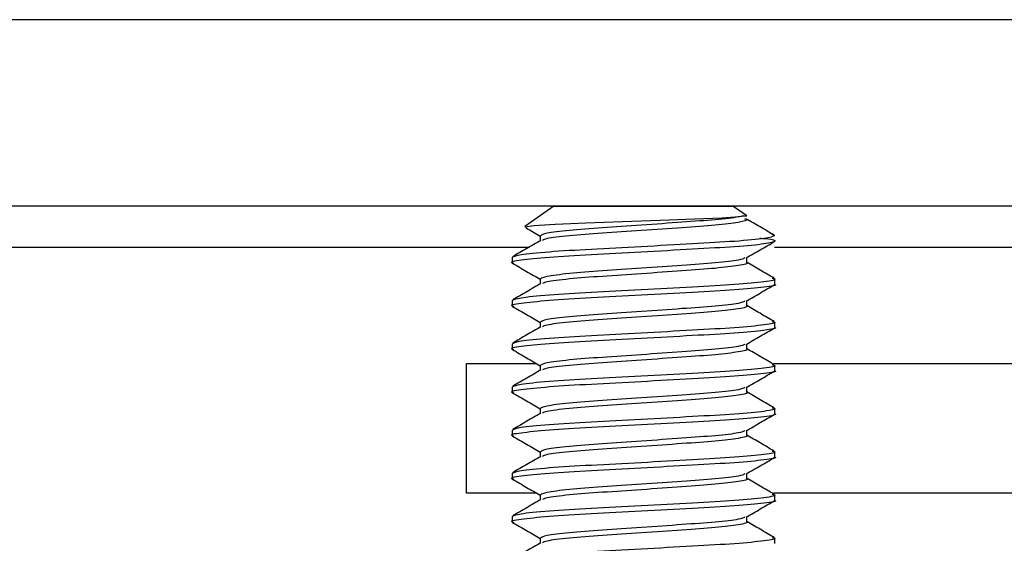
# Model space of a CAD drawing. Header units: millimetres. Extents: x 3619 to 4737, y 1503 to 2366.
# Tile 58 of 256: x 3977.69 to 3983.72, y 1823.85 to 1827.06. Entities that reach past the tile are written whole.
import ezdxf

# ---------------------------------------------------------------- set-up
doc = ezdxf.new("R2010")
doc.units = ezdxf.units.MM

msp = doc.modelspace()

# ---------------------------------------------------------------- linework, layer by layer
at = {"color": 8, "linetype": 'Continuous', "lineweight": 30}
for p, q in [((4020.7104, 1827.0596), (3963.4935, 1827.0596)), ((3963.4935, 1825.666), (3980.8095, 1825.666)), ((3982.3132, 1825.666), (4020.7104, 1825.666))]:
    msp.add_line(p, q, dxfattribs=at)
at = {"color": 7, "linetype": 'Continuous', "lineweight": 30}
for p, q in [((3963.4935, 1825.92), (4020.7104, 1825.92)), ((3980.9623, 1825.9174), (3980.7831, 1825.7919)), ((3980.9623, 1825.9174), (3982.0579, 1825.9174)), ((3982.1426, 1825.8581), (3982.0579, 1825.9174)), ((3982.1227, 1825.8581), (3982.1426, 1825.8581)), ((3980.8776, 1825.7364), (3980.8776, 1825.7055)), ((3982.284, 1825.7533), (3982.314, 1825.7378)), ((3980.7058, 1825.6042), (3980.7058, 1825.5711)), ((3982.1426, 1825.5711), (3982.1426, 1825.6019)), ((3980.8776, 1825.4719), (3980.8776, 1825.4409)), ((3982.3144, 1825.4388), (3982.3144, 1825.4719)), ((3980.7058, 1825.3396), (3980.7058, 1825.3065)), ((3982.1426, 1825.3065), (3982.1426, 1825.3373)), ((3980.8776, 1825.2073), (3980.8776, 1825.1763)), ((3982.3144, 1825.1742), (3982.3144, 1825.2073)), ((3980.7058, 1825.075), (3980.7058, 1825.0419)), ((3982.1426, 1825.0419), (3982.1426, 1825.0727)), ((3980.4269, 1824.9535), (3980.8551, 1824.9535)), ((3980.4269, 1824.1597), (3980.4269, 1824.9535)), ((3982.3087, 1824.9535), (3988.8935, 1824.9535)), ((3980.8776, 1824.9427), (3980.8776, 1824.9117)), ((3982.3144, 1824.9096), (3982.3144, 1824.9427)), ((3980.7058, 1824.8104), (3980.7058, 1824.7773)), ((3982.1426, 1824.7773), (3982.1426, 1824.8081)), ((3980.8776, 1824.6781), (3980.8776, 1824.6472)), ((3982.3144, 1824.645), (3982.3144, 1824.6781)), ((3980.7058, 1824.5458), (3980.7058, 1824.5127)), ((3982.1426, 1824.5127), (3982.1426, 1824.5435)), ((3980.8776, 1824.4135), (3980.8776, 1824.3826)), ((3982.3144, 1824.3805), (3982.3144, 1824.4135)), ((3980.7058, 1824.2812), (3980.7058, 1824.2482)), ((3982.1426, 1824.2482), (3982.1426, 1824.2789)), ((3980.8551, 1824.1597), (3980.4269, 1824.1597)), ((3980.8776, 1824.1489), (3980.8776, 1824.118)), ((3988.8935, 1824.1597), (3982.3087, 1824.1597)), ((3982.3144, 1824.1159), (3982.3144, 1824.1489)), ((3980.7058, 1824.0167), (3980.7058, 1823.9836)), ((3982.1426, 1823.9836), (3982.1426, 1824.0144)), ((3980.8776, 1823.8844), (3980.8776, 1823.8534)), ((3982.3144, 1823.8513), (3982.3144, 1823.8844))]:
    msp.add_line(p, q, dxfattribs=at)
at = {"color": 7, "linetype": 'Continuous', "lineweight": 30, "flags": 128}
msp.add_lwpolyline([(3980.7834, 1825.7914), (3980.7827, 1825.7916), (3980.8383, 1825.7993), (3980.9689, 1825.8074), (3981.1567, 1825.8154), (3981.3823, 1825.823), (3981.6122, 1825.8311), (3981.8223, 1825.8391), (3981.993, 1825.8467), (3982.0996, 1825.8548), (3982.1227, 1825.8581), (3982.1227, 1825.8581)], dxfattribs=at)
at = {"color": 7, "linetype": 'Continuous', "lineweight": 30}
for points, knots in [([(3982.1227, 1825.8581), (3982.113, 1825.8558), (3982.0788, 1825.8478), (3981.9614, 1825.834), (3981.7494, 1825.8191), (3981.5008, 1825.8011), (3981.2527, 1825.7851), (3981.0454, 1825.7691), (3980.9037, 1825.7514), (3980.887, 1825.7413), (3980.8789, 1825.7364)], [0, 0, 0, 0, 0.054338, 0.191515, 0.324401, 0.462782, 0.597608, 0.732435, 0.870817, 1, 1, 1, 1]), ([(3982.129, 1825.84), (3982.1345, 1825.8384), (3982.1583, 1825.8316), (3982.1019, 1825.8182), (3981.9632, 1825.8009), (3981.7488, 1825.786), (3981.501, 1825.768), (3981.2524, 1825.7521), (3981.0464, 1825.7361), (3980.9138, 1825.7199), (3980.8976, 1825.7112), (3980.8912, 1825.7077)], [0, 0, 0, 0, 0.0379482, 0.1641983, 0.2904492, 0.412751, 0.5401105, 0.6641972, 0.7882862, 0.9156458, 1, 1, 1, 1]), ([(3982.3109, 1825.7402), (3982.2821, 1825.7568), (3982.2246, 1825.7902), (3982.1671, 1825.8235), (3982.1384, 1825.8402)], [0, 0, 0, 0, 0.500181, 1, 1, 1, 1]), ([(3982.314, 1825.7378), (3982.3027, 1825.7316), (3982.2813, 1825.7198), (3982.0833, 1825.7017), (3981.8146, 1825.6868), (3981.4983, 1825.6688), (3981.1828, 1825.6528), (3980.9191, 1825.6368), (3980.7389, 1825.6191), (3980.7176, 1825.609), (3980.7074, 1825.6042)], [0, 0, 0, 0, 0.13868, 0.263618, 0.384661, 0.51069, 0.633495, 0.7563, 0.88233, 1, 1, 1, 1]), ([(3980.7889, 1825.7857), (3980.7908, 1825.7845), (3980.8204, 1825.7674), (3980.85, 1825.7502), (3980.8776, 1825.7341)], [0, 0, 0, 0, 0.064949, 1, 1, 1, 1]), ([(3982.2224, 1825.722), (3982.2352, 1825.7208), (3982.3085, 1825.7139), (3982.3284, 1825.7032), (3982.27, 1825.6859), (3982.0843, 1825.6687), (3981.8143, 1825.6537), (3981.4981, 1825.6357), (3981.1837, 1825.6198), (3980.9157, 1825.6038), (3980.7504, 1825.5857), (3980.6847, 1825.5752), (3980.7129, 1825.5687), (3980.7172, 1825.5677)], [0, 0, 0, 0, 0.022244, 0.126758, 0.234633, 0.342509, 0.447023, 0.555842, 0.661877, 0.767912, 0.876731, 0.981245, 1, 1, 1, 1]), ([(3980.8818, 1825.7079), (3980.8531, 1825.6912), (3980.7956, 1825.6579), (3980.7381, 1825.6246), (3980.7093, 1825.6079)], [0, 0, 0, 0, 0.499808, 1, 1, 1, 1]), ([(3982.1392, 1825.5999), (3982.168, 1825.6166), (3982.2256, 1825.6501), (3982.2832, 1825.6835), (3982.312, 1825.7002)], [0, 0, 0, 0, 0.499748, 1, 1, 1, 1]), ([(3980.7082, 1825.5679), (3980.737, 1825.5512), (3980.7935, 1825.5184), (3980.85, 1825.4856), (3980.8776, 1825.4696)], [0, 0, 0, 0, 0.510315, 1, 1, 1, 1]), ([(3982.1316, 1825.6001), (3982.1227, 1825.5957), (3982.1024, 1825.5856), (3981.9602, 1825.5694), (3981.7497, 1825.5545), (3981.5008, 1825.5365), (3981.2527, 1825.5205), (3981.0454, 1825.5046), (3980.9037, 1825.4868), (3980.887, 1825.4767), (3980.8789, 1825.4719)], [0, 0, 0, 0, 0.102747, 0.232901, 0.358985, 0.490283, 0.618206, 0.746132, 0.87743, 1, 1, 1, 1]), ([(3982.1413, 1825.5711), (3982.1417, 1825.5709), (3982.1575, 1825.5655), (3982.0992, 1825.5536), (3981.9639, 1825.5364), (3981.7486, 1825.5214), (3981.5011, 1825.5034), (3981.2524, 1825.4875), (3981.0464, 1825.4715), (3980.9138, 1825.4554), (3980.8976, 1825.4466), (3980.8912, 1825.4432)], [0, 0, 0, 0, 0.003531, 0.134297, 0.265065, 0.391742, 0.523658, 0.652184, 0.780712, 0.912628, 1, 1, 1, 1]), ([(3982.3109, 1825.4756), (3982.2821, 1825.4923), (3982.226, 1825.5248), (3982.1699, 1825.5573), (3982.1426, 1825.5732)], [0, 0, 0, 0, 0.512661, 1, 1, 1, 1]), ([(3982.3128, 1825.4388), (3982.3134, 1825.4386), (3982.3335, 1825.4332), (3982.2593, 1825.4213), (3982.0871, 1825.4041), (3981.8136, 1825.3891), (3981.4983, 1825.3711), (3981.1836, 1825.3552), (3980.9157, 1825.3392), (3980.7504, 1825.3211), (3980.6847, 1825.3106), (3980.7129, 1825.3041), (3980.7172, 1825.3031)], [0, 0, 0, 0, 0.003325, 0.126448, 0.249572, 0.36886, 0.49306, 0.614083, 0.735106, 0.859307, 0.978594, 1, 1, 1, 1]), ([(3982.299, 1825.4757), (3982.3052, 1825.4743), (3982.3342, 1825.4676), (3982.2624, 1825.4544), (3982.0863, 1825.4371), (3981.8137, 1825.4222), (3981.4985, 1825.4042), (3981.1827, 1825.3883), (3980.9192, 1825.3723), (3980.7389, 1825.3545), (3980.7176, 1825.3444), (3980.7074, 1825.3396)], [0, 0, 0, 0, 0.0329421, 0.155446, 0.2779515, 0.3966392, 0.5202149, 0.640629, 0.7610439, 0.8846201, 1, 1, 1, 1]), ([(3980.8818, 1825.4433), (3980.8531, 1825.4267), (3980.7956, 1825.3933), (3980.7381, 1825.36), (3980.7093, 1825.3433)], [0, 0, 0, 0, 0.499808, 1, 1, 1, 1]), ([(3982.1392, 1825.3353), (3982.168, 1825.352), (3982.2256, 1825.3855), (3982.2832, 1825.4189), (3982.312, 1825.4356)], [0, 0, 0, 0, 0.499754, 1, 1, 1, 1]), ([(3982.1316, 1825.3356), (3982.1227, 1825.3311), (3982.1024, 1825.321), (3981.9602, 1825.3048), (3981.7497, 1825.2899), (3981.5008, 1825.2719), (3981.2527, 1825.256), (3981.0454, 1825.24), (3980.9037, 1825.2223), (3980.887, 1825.2122), (3980.8789, 1825.2073)], [0, 0, 0, 0, 0.102747, 0.232901, 0.358985, 0.490283, 0.618206, 0.746132, 0.87743, 1, 1, 1, 1]), ([(3980.7082, 1825.3033), (3980.737, 1825.2866), (3980.7935, 1825.2538), (3980.85, 1825.221), (3980.8776, 1825.205)], [0, 0, 0, 0, 0.510315, 1, 1, 1, 1]), ([(3982.1413, 1825.3065), (3982.1417, 1825.3064), (3982.1575, 1825.3009), (3982.0992, 1825.289), (3981.9639, 1825.2718), (3981.7486, 1825.2568), (3981.5011, 1825.2388), (3981.2524, 1825.2229), (3981.0464, 1825.2069), (3980.9138, 1825.1908), (3980.8976, 1825.182), (3980.8912, 1825.1786)], [0, 0, 0, 0, 0.003531, 0.134297, 0.265065, 0.391742, 0.523658, 0.652184, 0.780712, 0.912628, 1, 1, 1, 1]), ([(3982.3109, 1825.211), (3982.2821, 1825.2277), (3982.226, 1825.2602), (3982.1699, 1825.2928), (3982.1426, 1825.3086)], [0, 0, 0, 0, 0.512673, 1, 1, 1, 1]), ([(3982.299, 1825.2111), (3982.3052, 1825.2097), (3982.3342, 1825.203), (3982.2624, 1825.1898), (3982.0863, 1825.1726), (3981.8137, 1825.1576), (3981.4985, 1825.1396), (3981.1827, 1825.1237), (3980.9192, 1825.1077), (3980.7389, 1825.09), (3980.7176, 1825.0799), (3980.7074, 1825.075)], [0, 0, 0, 0, 0.0329422, 0.155446, 0.2779515, 0.3966392, 0.520215, 0.6406289, 0.7610439, 0.88462, 1, 1, 1, 1]), ([(3982.3128, 1825.1742), (3982.3134, 1825.1741), (3982.3335, 1825.1686), (3982.2593, 1825.1567), (3982.0871, 1825.1395), (3981.8136, 1825.1246), (3981.4983, 1825.1066), (3981.1836, 1825.0906), (3980.9157, 1825.0747), (3980.7504, 1825.0565), (3980.6847, 1825.0461), (3980.7129, 1825.0395), (3980.7172, 1825.0385)], [0, 0, 0, 0, 0.003325, 0.126448, 0.249572, 0.36886, 0.49306, 0.614083, 0.735106, 0.859307, 0.978594, 1, 1, 1, 1]), ([(3980.8818, 1825.1788), (3980.8531, 1825.1621), (3980.7956, 1825.1287), (3980.7381, 1825.0954), (3980.7093, 1825.0787)], [0, 0, 0, 0, 0.499808, 1, 1, 1, 1]), ([(3982.1392, 1825.0707), (3982.168, 1825.0874), (3982.2256, 1825.1209), (3982.2832, 1825.1543), (3982.312, 1825.171)], [0, 0, 0, 0, 0.499748, 1, 1, 1, 1]), ([(3980.7082, 1825.0387), (3980.737, 1825.022), (3980.7935, 1824.9893), (3980.85, 1824.9565), (3980.8776, 1824.9404)], [0, 0, 0, 0, 0.510328, 1, 1, 1, 1]), ([(3982.1316, 1825.071), (3982.1227, 1825.0665), (3982.1024, 1825.0564), (3981.9602, 1825.0402), (3981.7497, 1825.0254), (3981.5008, 1825.0073), (3981.2527, 1824.9914), (3981.0454, 1824.9754), (3980.9037, 1824.9577), (3980.887, 1824.9476), (3980.8789, 1824.9427)], [0, 0, 0, 0, 0.102747, 0.232901, 0.358985, 0.490282, 0.618206, 0.746132, 0.87743, 1, 1, 1, 1]), ([(3982.1413, 1825.0419), (3982.1417, 1825.0418), (3982.1575, 1825.0363), (3982.0992, 1825.0244), (3981.9639, 1825.0072), (3981.7486, 1824.9923), (3981.5011, 1824.9743), (3981.2524, 1824.9583), (3981.0464, 1824.9423), (3980.9138, 1824.9262), (3980.8976, 1824.9175), (3980.8912, 1824.914)], [0, 0, 0, 0, 0.003531, 0.134297, 0.265065, 0.391742, 0.523658, 0.652184, 0.780712, 0.912628, 1, 1, 1, 1]), ([(3982.3109, 1824.9464), (3982.2821, 1824.9631), (3982.226, 1824.9956), (3982.1699, 1825.0282), (3982.1426, 1825.044)], [0, 0, 0, 0, 0.512673, 1, 1, 1, 1]), ([(3982.3128, 1824.9096), (3982.3134, 1824.9095), (3982.3335, 1824.904), (3982.2593, 1824.8921), (3982.0871, 1824.8749), (3981.8136, 1824.86), (3981.4983, 1824.842), (3981.1836, 1824.826), (3980.9157, 1824.8101), (3980.7504, 1824.792), (3980.6847, 1824.7815), (3980.7129, 1824.7749), (3980.7172, 1824.7739)], [0, 0, 0, 0, 0.003325, 0.126448, 0.249572, 0.36886, 0.49306, 0.614083, 0.735106, 0.859307, 0.978594, 1, 1, 1, 1]), ([(3982.299, 1824.9466), (3982.3052, 1824.9451), (3982.3342, 1824.9384), (3982.2624, 1824.9252), (3982.0863, 1824.908), (3981.8137, 1824.8931), (3981.4985, 1824.875), (3981.1827, 1824.8591), (3980.9192, 1824.8431), (3980.7389, 1824.8254), (3980.7176, 1824.8153), (3980.7074, 1824.8104)], [0, 0, 0, 0, 0.0329421, 0.155446, 0.2779515, 0.3966392, 0.5202149, 0.640629, 0.7610439, 0.8846201, 1, 1, 1, 1]), ([(3980.8818, 1824.9142), (3980.8531, 1824.8975), (3980.7956, 1824.8641), (3980.7381, 1824.8308), (3980.7093, 1824.8141)], [0, 0, 0, 0, 0.499808, 1, 1, 1, 1]), ([(3982.1392, 1824.8061), (3982.168, 1824.8228), (3982.2256, 1824.8563), (3982.2832, 1824.8897), (3982.312, 1824.9064)], [0, 0, 0, 0, 0.499748, 1, 1, 1, 1]), ([(3980.7082, 1824.7741), (3980.737, 1824.7574), (3980.7935, 1824.7247), (3980.85, 1824.6919), (3980.8776, 1824.6758)], [0, 0, 0, 0, 0.510315, 1, 1, 1, 1]), ([(3982.1316, 1824.8064), (3982.1227, 1824.8019), (3982.1024, 1824.7918), (3981.9602, 1824.7756), (3981.7497, 1824.7608), (3981.5008, 1824.7427), (3981.2527, 1824.7268), (3981.0454, 1824.7108), (3980.9037, 1824.6931), (3980.887, 1824.683), (3980.8789, 1824.6781)], [0, 0, 0, 0, 0.102747, 0.232901, 0.358985, 0.490283, 0.618206, 0.746132, 0.87743, 1, 1, 1, 1]), ([(3982.1413, 1824.7773), (3982.1417, 1824.7772), (3982.1575, 1824.7717), (3982.0992, 1824.7598), (3981.9639, 1824.7426), (3981.7486, 1824.7277), (3981.5011, 1824.7097), (3981.2524, 1824.6937), (3981.0464, 1824.6778), (3980.9138, 1824.6616), (3980.8976, 1824.6529), (3980.8912, 1824.6494)], [0, 0, 0, 0, 0.003531, 0.134297, 0.265065, 0.391742, 0.523658, 0.652184, 0.780712, 0.912628, 1, 1, 1, 1]), ([(3982.3109, 1824.6818), (3982.2821, 1824.6985), (3982.226, 1824.731), (3982.1699, 1824.7636), (3982.1426, 1824.7794)], [0, 0, 0, 0, 0.512661, 1, 1, 1, 1]), ([(3982.299, 1824.682), (3982.3052, 1824.6806), (3982.3342, 1824.6739), (3982.2624, 1824.6606), (3982.0863, 1824.6434), (3981.8137, 1824.6285), (3981.4985, 1824.6105), (3981.1827, 1824.5945), (3980.9192, 1824.5785), (3980.7389, 1824.5608), (3980.7176, 1824.5507), (3980.7074, 1824.5458)], [0, 0, 0, 0, 0.032942, 0.155446, 0.277952, 0.396639, 0.520215, 0.640629, 0.761044, 0.88462, 1, 1, 1, 1]), ([(3982.3128, 1824.645), (3982.3134, 1824.6449), (3982.3335, 1824.6395), (3982.2593, 1824.6275), (3982.0871, 1824.6103), (3981.8136, 1824.5954), (3981.4983, 1824.5774), (3981.1836, 1824.5614), (3980.9157, 1824.5455), (3980.7504, 1824.5274), (3980.6847, 1824.5169), (3980.7129, 1824.5103), (3980.7172, 1824.5094)], [0, 0, 0, 0, 0.0033245, 0.1264476, 0.2495722, 0.3688597, 0.49306, 0.6140825, 0.7351061, 0.8593067, 0.978594, 1, 1, 1, 1]), ([(3980.8818, 1824.6496), (3980.8531, 1824.6329), (3980.7956, 1824.5996), (3980.7381, 1824.5662), (3980.7093, 1824.5496)], [0, 0, 0, 0, 0.499808, 1, 1, 1, 1]), ([(3982.1392, 1824.5415), (3982.168, 1824.5583), (3982.2256, 1824.5917), (3982.2832, 1824.6251), (3982.312, 1824.6418)], [0, 0, 0, 0, 0.499754, 1, 1, 1, 1]), ([(3982.1316, 1824.5418), (3982.1227, 1824.5373), (3982.1024, 1824.5272), (3981.9602, 1824.5111), (3981.7497, 1824.4962), (3981.5008, 1824.4782), (3981.2527, 1824.4622), (3981.0454, 1824.4462), (3980.9037, 1824.4285), (3980.887, 1824.4184), (3980.8789, 1824.4135)], [0, 0, 0, 0, 0.102747, 0.232901, 0.358985, 0.490283, 0.618206, 0.746132, 0.87743, 1, 1, 1, 1]), ([(3980.7082, 1824.5095), (3980.737, 1824.4928), (3980.7935, 1824.4601), (3980.85, 1824.4273), (3980.8776, 1824.4112)], [0, 0, 0, 0, 0.510315, 1, 1, 1, 1]), ([(3982.1413, 1824.5127), (3982.1417, 1824.5126), (3982.1575, 1824.5072), (3982.0992, 1824.4952), (3981.9639, 1824.478), (3981.7486, 1824.4631), (3981.5011, 1824.4451), (3981.2524, 1824.4291), (3981.0464, 1824.4132), (3980.9138, 1824.397), (3980.8976, 1824.3883), (3980.8912, 1824.3848)], [0, 0, 0, 0, 0.003531, 0.134297, 0.265065, 0.391742, 0.523658, 0.652184, 0.780712, 0.912628, 1, 1, 1, 1]), ([(3982.3109, 1824.4173), (3982.2821, 1824.4339), (3982.226, 1824.4665), (3982.1699, 1824.499), (3982.1426, 1824.5149)], [0, 0, 0, 0, 0.512673, 1, 1, 1, 1]), ([(3982.299, 1824.4174), (3982.3052, 1824.416), (3982.3342, 1824.4093), (3982.2624, 1824.3961), (3982.0863, 1824.3788), (3981.8137, 1824.3639), (3981.4985, 1824.3459), (3981.1827, 1824.3299), (3980.9192, 1824.3139), (3980.7389, 1824.2962), (3980.7176, 1824.2861), (3980.7074, 1824.2812)], [0, 0, 0, 0, 0.032942, 0.155446, 0.277951, 0.396639, 0.520215, 0.640629, 0.761044, 0.88462, 1, 1, 1, 1]), ([(3982.3128, 1824.3805), (3982.3134, 1824.3803), (3982.3335, 1824.3748), (3982.2593, 1824.363), (3982.0871, 1824.3457), (3981.8136, 1824.3308), (3981.4983, 1824.3128), (3981.1836, 1824.2968), (3980.9157, 1824.2809), (3980.7504, 1824.2628), (3980.6847, 1824.2523), (3980.7129, 1824.2458), (3980.7172, 1824.2448)], [0, 0, 0, 0, 0.003325, 0.126448, 0.249572, 0.36886, 0.49306, 0.614083, 0.735106, 0.859307, 0.978594, 1, 1, 1, 1]), ([(3980.8818, 1824.385), (3980.8531, 1824.3683), (3980.7956, 1824.335), (3980.7381, 1824.3016), (3980.7093, 1824.285)], [0, 0, 0, 0, 0.499808, 1, 1, 1, 1]), ([(3982.1392, 1824.277), (3982.168, 1824.2937), (3982.2256, 1824.3271), (3982.2832, 1824.3605), (3982.312, 1824.3773)], [0, 0, 0, 0, 0.499748, 1, 1, 1, 1]), ([(3980.7082, 1824.245), (3980.737, 1824.2283), (3980.7935, 1824.1955), (3980.85, 1824.1627), (3980.8776, 1824.1466)], [0, 0, 0, 0, 0.510328, 1, 1, 1, 1]), ([(3982.1316, 1824.2772), (3982.1227, 1824.2728), (3982.1024, 1824.2627), (3981.9602, 1824.2465), (3981.7497, 1824.2316), (3981.5008, 1824.2136), (3981.2527, 1824.1976), (3981.0454, 1824.1816), (3980.9037, 1824.1639), (3980.887, 1824.1538), (3980.8789, 1824.1489)], [0, 0, 0, 0, 0.102747, 0.232901, 0.358985, 0.490282, 0.618206, 0.746132, 0.87743, 1, 1, 1, 1]), ([(3982.1413, 1824.2482), (3982.1417, 1824.248), (3982.1575, 1824.2425), (3982.0992, 1824.2307), (3981.9639, 1824.2134), (3981.7486, 1824.1985), (3981.5011, 1824.1805), (3981.2524, 1824.1646), (3981.0464, 1824.1486), (3980.9138, 1824.1324), (3980.8976, 1824.1237), (3980.8912, 1824.1202)], [0, 0, 0, 0, 0.003531, 0.134297, 0.265065, 0.391742, 0.523658, 0.652184, 0.780712, 0.912628, 1, 1, 1, 1]), ([(3982.3109, 1824.1527), (3982.2821, 1824.1693), (3982.226, 1824.2019), (3982.1699, 1824.2344), (3982.1426, 1824.2503)], [0, 0, 0, 0, 0.512673, 1, 1, 1, 1]), ([(3982.3128, 1824.1159), (3982.3134, 1824.1157), (3982.3335, 1824.1103), (3982.2593, 1824.0984), (3982.0871, 1824.0812), (3981.8136, 1824.0662), (3981.4983, 1824.0482), (3981.1836, 1824.0323), (3980.9157, 1824.0163), (3980.7504, 1823.9982), (3980.6847, 1823.9877), (3980.7129, 1823.9812), (3980.7172, 1823.9802)], [0, 0, 0, 0, 0.003325, 0.126448, 0.249572, 0.36886, 0.49306, 0.614083, 0.735106, 0.859307, 0.978594, 1, 1, 1, 1]), ([(3982.299, 1824.1528), (3982.3052, 1824.1514), (3982.3342, 1824.1447), (3982.2624, 1824.1315), (3982.0863, 1824.1142), (3981.8137, 1824.0993), (3981.4985, 1824.0813), (3981.1827, 1824.0653), (3980.9192, 1824.0493), (3980.7389, 1824.0316), (3980.7176, 1824.0215), (3980.7074, 1824.0167)], [0, 0, 0, 0, 0.0329421, 0.155446, 0.2779515, 0.3966392, 0.5202149, 0.640629, 0.7610439, 0.8846201, 1, 1, 1, 1]), ([(3980.8818, 1824.1204), (3980.8531, 1824.1037), (3980.7956, 1824.0704), (3980.7381, 1824.0371), (3980.7093, 1824.0204)], [0, 0, 0, 0, 0.499808, 1, 1, 1, 1]), ([(3982.1392, 1824.0124), (3982.168, 1824.0291), (3982.2256, 1824.0626), (3982.2832, 1824.096), (3982.312, 1824.1127)], [0, 0, 0, 0, 0.499748, 1, 1, 1, 1]), ([(3982.1316, 1824.0126), (3982.1227, 1824.0082), (3982.1024, 1823.9981), (3981.9602, 1823.9819), (3981.7497, 1823.967), (3981.5008, 1823.949), (3981.2527, 1823.933), (3981.0454, 1823.9171), (3980.9037, 1823.8993), (3980.887, 1823.8892), (3980.8789, 1823.8844)], [0, 0, 0, 0, 0.102747, 0.232901, 0.358985, 0.490283, 0.618206, 0.746132, 0.87743, 1, 1, 1, 1]), ([(3980.7082, 1823.9804), (3980.737, 1823.9637), (3980.7935, 1823.9309), (3980.85, 1823.8981), (3980.8776, 1823.8821)], [0, 0, 0, 0, 0.510315, 1, 1, 1, 1]), ([(3982.1413, 1823.9836), (3982.1417, 1823.9834), (3982.1575, 1823.978), (3982.0992, 1823.9661), (3981.9639, 1823.9489), (3981.7486, 1823.9339), (3981.5011, 1823.9159), (3981.2524, 1823.9), (3981.0464, 1823.884), (3980.9138, 1823.8679), (3980.8976, 1823.8591), (3980.8912, 1823.8557)], [0, 0, 0, 0, 0.003531, 0.134297, 0.265065, 0.391742, 0.523658, 0.652184, 0.780712, 0.912628, 1, 1, 1, 1]), ([(3982.3109, 1823.8881), (3982.2821, 1823.9048), (3982.226, 1823.9373), (3982.1699, 1823.9698), (3982.1426, 1823.9857)], [0, 0, 0, 0, 0.512661, 1, 1, 1, 1]), ([(3982.299, 1823.8882), (3982.3052, 1823.8868), (3982.3342, 1823.8801), (3982.2624, 1823.8669), (3982.0863, 1823.8496), (3981.8137, 1823.8347), (3981.4985, 1823.8167), (3981.1827, 1823.8008), (3980.9192, 1823.7848), (3980.7389, 1823.767), (3980.7176, 1823.7569), (3980.7074, 1823.7521)], [0, 0, 0, 0, 0.032942, 0.155446, 0.277951, 0.396639, 0.520215, 0.640629, 0.761044, 0.88462, 1, 1, 1, 1]), ([(3980.8818, 1823.8558), (3980.8531, 1823.8392), (3980.7956, 1823.8058), (3980.7381, 1823.7725), (3980.7093, 1823.7558)], [0, 0, 0, 0, 0.499808, 1, 1, 1, 1])]:
    msp.add_open_spline(points, degree=3, knots=knots, dxfattribs=at)

doc.saveas('drawing.dxf')
